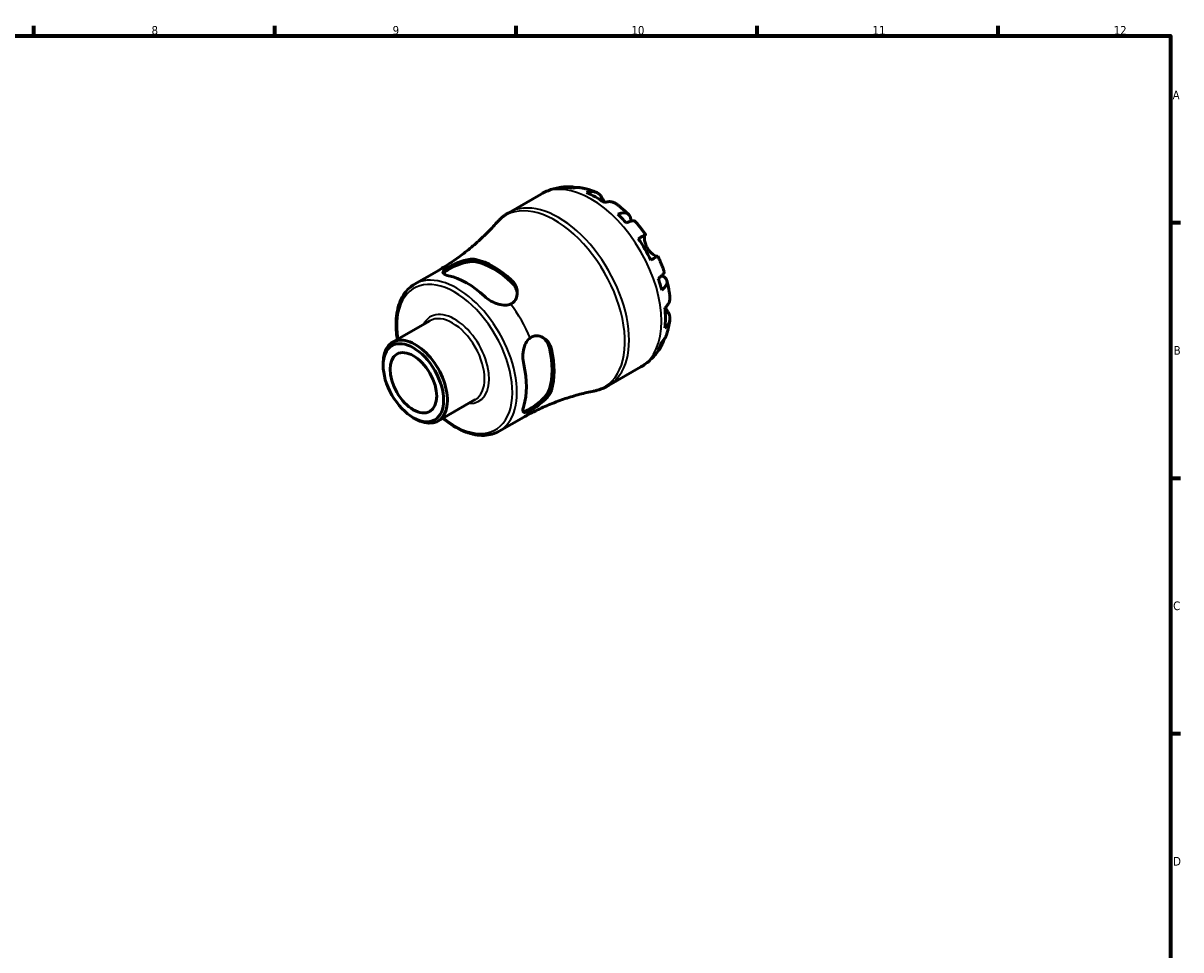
# Model space of a CAD drawing. Header units: millimetres. Extents: x 0 to 902, y 0 to 594.
# Tile 5 of 5: x 487 to 824, y 308 to 578. Entities that reach past the tile are written whole.
import ezdxf

# ---------------------------------------------------------------- set-up
doc = ezdxf.new("R2010")
doc.units = ezdxf.units.MM
for name, color, linetype, lineweight in [('Border (ISO)', 7, 'Continuous', 70), ('Visible (ISO)', 7, 'Continuous', 50), ('Visible Narrow (ISO)', 7, 'Continuous', 35)]:
    doc.layers.add(name, color=color, linetype=linetype, lineweight=lineweight)
doc.styles.add('Note Text (ISO)', font='tahoma.ttf')

# ---------------------------------------------------------------- blocks, each defined once
blk = doc.blocks.new('Borders Default Border')
at = {"layer": 'Border (ISO)'}
for p, q in [((490.58, 574), (490.58, 576.9)), ((560.67, 574), (560.67, 576.9)), ((630.75, 574), (630.75, 576.9)), ((700.83, 574), (700.83, 576.9)), ((770.92, 574), (770.92, 576.9)), ((821, 519.75), (823.9, 519.75)), ((821, 445.5), (823.9, 445.5)), ((821, 371.25), (823.9, 371.25))]:
    blk.add_line(p, q, dxfattribs=at)
at = {"layer": 'Border (ISO)', "flags": 128}
blk.add_lwpolyline([(20, 20), (20, 574), (821, 574), (821, 20), (20, 20)], dxfattribs=at)
at = {"layer": 'Border (ISO)', "color": 232, "true_color": 0xca0064, "char_height": 2.5, "attachment_point": 7, "style": 'Note Text (ISO)'}
for s, insert in [('8', (524.81, 574.34)), ('9', (594.88, 574.35)), ('10', (664.29, 574.35)), ('11', (734.37, 574.4)), ('12', (804.46, 574.4)), ('A', (821.59, 555.62)), ('B', (821.89, 481.37)), ('C', (821.73, 407.08)), ('D', (821.73, 332.88))]:
    blk.add_mtext(s, dxfattribs=dict(at, insert=insert))

msp = doc.modelspace()

# ---------------------------------------------------------------- linework, layer by layer
at = {"layer": 'Visible (ISO)'}
for p, q in [((628.632, 522.637), (638.049, 528.06)), ((601.276, 501.864), (607.693, 505.56)), ((594.866, 484.984), (605.672, 491.206)), ((592.115, 478.264), (592.115, 478.91)), ((657.575, 472.375), (666.993, 477.798)), ((608.061, 462.07), (618.867, 468.293)), ((600.868, 463.064), (601.427, 462.74)), ((625.878, 459.142), (632.295, 462.837))]:
    msp.add_line(p, q, dxfattribs=at)
for centre, major_axis, start_param, end_param in [((653.794, 503.662), (-14.381, 24.973), 5.8274083, 5.9574315), ((653.794, 503.662), (-14.381, 24.973), 5.3744724, 5.6249693), ((653.794, 503.662), (-14.381, 24.973), 5.0420102, 5.1720334), ((653.794, 503.662), (-14.381, 24.973), 4.5890743, 4.8395711), ((624.269, 486.66), (12.378, -21.494), 2.0568586, 2.6593978), ((624.269, 486.66), (11.982, -20.807), 2.0465734, 2.669683), ((616.349, 482.099), (-12.301, 21.361), 5.1965163, 5.8029254), ((653.794, 503.662), (-14.381, 24.973), 4.256612, 4.3866352), ((653.794, 503.662), (-14.381, 24.973), 3.8036761, 4.054173), ((601.463, 473.527), (6.597, -11.457), 5.4958534, 10.2121098), ((653.794, 503.662), (14.381, -24.973), 0.3296212, 0.4596444), ((624.269, 486.66), (11.982, -20.807), 0.4757771, 1.0988867), ((624.269, 486.66), (12.378, -21.494), 0.4860623, 1.0886015), ((616.349, 482.099), (-12.301, 21.361), 3.62572, 4.2321291)]:
    msp.add_ellipse(centre, major_axis=major_axis, ratio=0.5780931, start_param=start_param, end_param=end_param, dxfattribs=at)
for major_axis in [(6.202, -10.769), (4.791, -8.319)]:
    msp.add_ellipse((600.902, 473.204), major_axis=major_axis, ratio=0.5780931, dxfattribs=at)
for points, knots in [([(638.049, 528.06), (638.562, 528.356), (639.092, 528.622), (640.175, 529.092), (640.729, 529.296), (641.847, 529.64), (642.413, 529.781), (643.547, 530), (644.116, 530.079), (645.248, 530.179), (645.812, 530.2), (646.371, 530.196)], [5.49972085, 5.49972085, 5.49972085, 5.49972085, 5.56520194, 5.56520194, 5.63068302, 5.63068302, 5.6961641, 5.6961641, 5.76164519, 5.76164519, 5.82712627, 5.82712627, 5.82712627, 5.82712627]), ([(644.789, 529.983), (645.24, 530.11), (645.702, 530.178), (646.569, 530.207), (647.052, 530.169), (647.709, 530.028), (647.888, 529.981), (648.064, 529.926)], [0.17074605, 0.17074605, 0.17074605, 0.17074605, 0.33284003, 0.33284003, 0.49949435, 0.49949435, 0.56252044, 0.56252044, 0.56252044, 0.56252044]), ([(649.511, 529.898), (649.165, 529.96), (648.814, 529.98), (648.094, 529.946), (647.664, 529.875), (647.235, 529.746)], [4.87971703, 4.87971703, 4.87971703, 4.87971703, 5.01708759, 5.01708759, 5.17918157, 5.17918157, 5.17918157, 5.17918157]), ([(649.511, 529.899), (649.832, 529.841), (650.149, 529.776), (650.779, 529.632), (651.091, 529.553), (651.709, 529.381), (652.016, 529.289), (652.622, 529.091), (652.923, 528.986), (653.519, 528.764), (653.814, 528.647), (654.106, 528.524)], [5.9523628, 5.9523628, 5.9523628, 5.9523628, 5.99162777, 5.99162777, 6.03089274, 6.03089274, 6.07015771, 6.07015771, 6.10942267, 6.10942267, 6.14868764, 6.14868764, 6.14868764, 6.14868764]), ([(651.248, 528.504), (651.655, 528.641), (652.051, 528.725), (652.765, 528.792), (653.147, 528.78), (653.858, 528.637), (654.188, 528.507), (654.745, 528.181), (655.022, 527.954), (655.436, 527.472), (655.591, 527.24), (655.72, 526.997)], [0.17075309, 0.17075309, 0.17075309, 0.17075309, 0.33215152, 0.33215152, 0.49888818, 0.49888818, 0.66562485, 0.66562485, 0.83351137, 0.83351137, 0.95687373, 0.95687373, 0.95687373, 0.95687373]), ([(655.72, 526.997), (655.721, 526.995), (655.723, 526.993), (655.787, 526.872), (655.857, 526.743), (656, 526.482), (656.072, 526.353), (656.244, 526.052), (656.345, 525.878), (656.469, 525.673), (656.484, 525.649), (656.499, 525.624)], [-0.58332629, -0.58332629, -0.58332629, -0.58332629, -0.58206847, -0.58206847, -0.51861604, -0.51861604, -0.4628074, -0.4628074, -0.39473272, -0.39473272, -0.38532618, -0.38532618, -0.38532618, -0.38532618]), ([(659.823, 525.236), (659.735, 525.301), (659.646, 525.36), (659.28, 525.575), (658.949, 525.705), (658.238, 525.848), (657.857, 525.861), (657.143, 525.793), (656.746, 525.709), (656.34, 525.572)], [4.66534673, 4.66534673, 4.66534673, 4.66534673, 4.71913293, 4.71913293, 4.88586959, 4.88586959, 5.05260626, 5.05260626, 5.21400469, 5.21400469, 5.21400469, 5.21400469]), ([(659.823, 525.237), (660.082, 525.046), (660.337, 524.852), (660.843, 524.455), (661.094, 524.252), (661.589, 523.84), (661.835, 523.629), (662.32, 523.202), (662.561, 522.984), (663.036, 522.542), (663.271, 522.317), (663.503, 522.089)], [0.139021, 0.139021, 0.139021, 0.139021, 0.17865725, 0.17865725, 0.2182935, 0.2182935, 0.25792975, 0.25792975, 0.297566, 0.297566, 0.33720225, 0.33720225, 0.33720225, 0.33720225]), ([(625.157, 519.785), (625.355, 520.009), (625.56, 520.228), (625.984, 520.653), (626.204, 520.859), (626.655, 521.256), (626.888, 521.448), (627.366, 521.815), (627.611, 521.991), (628.113, 522.327), (628.37, 522.486), (628.632, 522.637)], [5.30651916, 5.30651916, 5.30651916, 5.30651916, 5.3451595, 5.3451595, 5.38379984, 5.38379984, 5.42244018, 5.42244018, 5.46108051, 5.46108051, 5.49972085, 5.49972085, 5.49972085, 5.49972085]), ([(660.353, 522.192), (660.74, 522.346), (661.107, 522.453), (661.748, 522.575), (662.08, 522.6), (662.672, 522.545), (662.933, 522.466), (663.35, 522.243), (663.543, 522.078), (663.84, 521.656), (663.945, 521.398), (664.063, 520.86), (664.089, 520.531), (664.066, 520.153), (664.065, 520.139), (664.064, 520.125)], [0.1707461, 0.1707461, 0.1707461, 0.1707461, 0.33284, 0.33284, 0.4994944, 0.4994944, 0.6661487, 0.6661487, 0.8332087, 0.8332087, 1.0002688, 1.0002688, 1.1679728, 1.1679728, 1.1744217, 1.1744217, 1.1744217, 1.1744217]), ([(625.157, 519.785), (624.256, 518.761), (623.295, 517.735), (621.261, 515.699), (620.187, 514.689), (617.932, 512.707), (616.753, 511.735), (614.301, 509.85), (613.029, 508.936), (610.412, 507.187), (609.066, 506.35), (607.693, 505.56)], [5.30651916, 5.30651916, 5.30651916, 5.30651916, 5.3451595, 5.3451595, 5.38379984, 5.38379984, 5.42244018, 5.42244018, 5.46108051, 5.46108051, 5.49972085, 5.49972085, 5.49972085, 5.49972085]), ([(665.385, 520.105), (665.325, 520.173), (665.24, 520.219), (665.004, 520.281), (664.814, 520.286), (664.344, 520.211), (664.064, 520.132), (663.499, 519.929), (663.164, 519.788), (662.799, 519.612)], [4.56205101, 4.56205101, 4.56205101, 4.56205101, 4.68377895, 4.68377895, 4.85043327, 4.85043327, 5.01708759, 5.01708759, 5.17918157, 5.17918157, 5.17918157, 5.17918157]), ([(665.385, 520.105), (665.599, 519.864), (665.81, 519.619), (666.227, 519.124), (666.432, 518.874), (666.838, 518.368), (667.039, 518.112), (667.433, 517.596), (667.628, 517.335), (668.011, 516.809), (668.2, 516.543), (668.386, 516.275)], [0.44766847, 0.44766847, 0.44766847, 0.44766847, 0.48658997, 0.48658997, 0.52551147, 0.52551147, 0.56443297, 0.56443297, 0.60335447, 0.60335447, 0.64227596, 0.64227596, 0.64227596, 0.64227596]), ([(666.29, 515.076), (666.637, 515.276), (666.945, 515.453), (667.449, 515.742), (667.689, 515.88), (668.062, 516.093), (668.197, 516.17), (668.358, 516.261), (668.398, 516.283), (668.371, 516.266), (668.33, 516.241), (668.266, 516.203)], [0.17075309, 0.17075309, 0.17075309, 0.17075309, 0.33215152, 0.33215152, 0.49888818, 0.49888818, 0.66562485, 0.66562485, 0.83351137, 0.83351137, 0.95687373, 0.95687373, 0.95687373, 0.95687373]), ([(668.266, 516.203), (668.245, 516.191), (668.225, 516.171), (668.172, 516.097), (668.143, 516.026), (668.094, 515.832), (668.075, 515.709), (668.053, 515.356), (668.057, 515.109), (668.124, 514.478), (668.2, 514.084), (668.46, 513.246), (668.647, 512.81), (668.885, 512.397)], [-0.58004807, -0.58004807, -0.58004807, -0.58004807, -0.5384523, -0.5384523, -0.46383793, -0.46383793, -0.3862639, -0.3862639, -0.27840269, -0.27840269, -0.14277912, -0.14277912, 0, 0, 0, 0]), ([(668.885, 512.397), (669.015, 512.173), (669.158, 511.957), (669.476, 511.537), (669.651, 511.335), (670.085, 510.891), (670.345, 510.671), (670.824, 510.323), (671.04, 510.194), (671.356, 510.041), (671.471, 509.997), (671.66, 509.946), (671.735, 509.938), (671.804, 509.946), (671.816, 509.949), (671.827, 509.952)], [0, 0, 0, 0, 0.07774953, 0.07774953, 0.16081914, 0.16081914, 0.27783798, 0.27783798, 0.3882896, 0.3882896, 0.46542959, 0.46542959, 0.54035429, 0.54035429, 0.55720532, 0.55720532, 0.55720532, 0.55720532]), ([(609.611, 504.995), (609.682, 505.107), (609.79, 505.228), (610.218, 505.608), (610.644, 505.892), (611.646, 506.47), (612.273, 506.791), (613.62, 507.393), (614.34, 507.671), (615.724, 508.109), (616.486, 508.291), (617.897, 508.461), (618.547, 508.447), (619.064, 508.341)], [1.4174074, 1.4174074, 1.4174074, 1.4174074, 1.5287267, 1.5287267, 1.7414127, 1.7414127, 1.9540987, 1.9540987, 2.1667847, 2.1667847, 2.3975363, 2.3975363, 2.6282879, 2.6282879, 2.6282879, 2.6282879]), ([(610.843, 506.62), (611.167, 506.819), (611.539, 507.028), (612.382, 507.466), (612.846, 507.689), (614.054, 508.217), (614.81, 508.501), (616.238, 508.911), (616.913, 509.047), (618.021, 509.136), (618.471, 509.124), (618.94, 509.047), (619.003, 509.035), (619.064, 509.022)], [-1.10108897, -1.10108897, -1.10108897, -1.10108897, -0.95033433, -0.95033433, -0.79172448, -0.79172448, -0.55174963, -0.55174963, -0.32759999, -0.32759999, -0.155296, -0.155296, -0.12784797, -0.12784797, -0.12784797, -0.12784797]), ([(671.986, 510.04), (671.985, 510.04), (671.946, 510.018), (671.797, 509.934), (671.662, 509.858), (671.289, 509.644), (671.049, 509.507), (670.545, 509.218), (670.237, 509.041), (669.89, 508.841)], [4.57634622, 4.57634622, 4.57634622, 4.57634622, 4.71913293, 4.71913293, 4.88586959, 4.88586959, 5.05260626, 5.05260626, 5.21400469, 5.21400469, 5.21400469, 5.21400469]), ([(671.986, 510.04), (672.125, 509.745), (672.261, 509.449), (672.525, 508.853), (672.654, 508.554), (672.904, 507.954), (673.025, 507.653), (673.26, 507.048), (673.374, 506.745), (673.594, 506.137), (673.701, 505.831), (673.803, 505.525)], [0.92853136, 0.92853136, 0.92853136, 0.92853136, 0.96745378, 0.96745378, 1.0063762, 1.0063762, 1.04529862, 1.04529862, 1.08422105, 1.08422105, 1.12314347, 1.12314347, 1.12314347, 1.12314347]), ([(611.145, 504.33), (610.628, 504.44), (610.193, 504.584), (609.626, 504.915), (609.493, 505.104), (609.517, 505.491), (609.655, 505.715), (610.16, 506.17), (610.472, 506.392), (610.843, 506.62)], [0.8539587, 0.8539587, 0.8539587, 0.8539587, 1.08353979, 1.08353979, 1.31312088, 1.31312088, 1.52565969, 1.52565969, 1.69407997, 1.69407997, 1.69407997, 1.69407997]), ([(672.074, 503.547), (672.41, 503.774), (672.7, 503.992), (673.16, 504.378), (673.369, 504.579), (673.67, 504.946), (673.763, 505.111), (673.829, 505.344), (673.831, 505.44), (673.803, 505.525)], [0.17074605, 0.17074605, 0.17074605, 0.17074605, 0.33284003, 0.33284003, 0.49949435, 0.49949435, 0.66614868, 0.66614868, 0.78841706, 0.78841706, 0.78841706, 0.78841706]), ([(596.253, 485.783), (596.145, 486.435), (596.059, 487.082), (595.775, 490.015), (595.858, 492.193), (596.653, 496.088), (597.362, 497.81), (599.166, 500.314), (600.148, 501.215), (601.276, 501.864)], [4.50360853, 4.50360853, 4.50360853, 4.50360853, 4.59413208, 4.59413208, 4.92043316, 4.92043316, 5.24462806, 5.24462806, 5.49972085, 5.49972085, 5.49972085, 5.49972085]), ([(629.473, 503.028), (629.786, 502.735), (630.057, 502.412), (630.607, 501.575), (630.838, 501.043), (631.144, 499.803), (631.161, 499.086), (630.89, 497.885), (630.66, 497.385), (630.007, 496.586), (629.613, 496.284), (629.146, 496.08)], [-0.97082004, -0.97082004, -0.97082004, -0.97082004, -0.83226586, -0.83226586, -0.63593458, -0.63593458, -0.38634153, -0.38634153, -0.18440739, -0.18440739, 0, 0, 0, 0]), ([(629.473, 502.347), (629.991, 501.856), (630.426, 501.246), (630.932, 500.079), (631.061, 499.541), (631.1, 499.026)], [-0.88687521, -0.88687521, -0.88687521, -0.88687521, -0.65612358, -0.65612358, -0.47551054, -0.47551054, -0.47551054, -0.47551054]), ([(673.142, 504.37), (673.163, 504.36), (673.184, 504.35), (673.53, 504.178), (673.802, 503.993), (674.207, 503.624), (674.377, 503.406), (674.592, 502.94), (674.637, 502.692), (674.621, 502.223), (674.558, 501.958), (674.307, 501.421), (674.12, 501.147), (673.691, 500.656), (673.414, 500.392), (673.087, 500.135)], [4.1712493, 4.1712493, 4.1712493, 4.1712493, 4.1819549, 4.1819549, 4.3496588, 4.3496588, 4.5167189, 4.5167189, 4.6837789, 4.6837789, 4.8504333, 4.8504333, 5.0170876, 5.0170876, 5.1791816, 5.1791816, 5.1791816, 5.1791816]), ([(674.581, 502.904), (674.662, 502.589), (674.74, 502.273), (674.885, 501.64), (674.954, 501.323), (675.082, 500.688), (675.141, 500.371), (675.251, 499.735), (675.301, 499.417), (675.393, 498.78), (675.434, 498.462), (675.47, 498.143)], [1.23357287, 1.23357287, 1.23357287, 1.23357287, 1.27320271, 1.27320271, 1.31283255, 1.31283255, 1.35246238, 1.35246238, 1.39209222, 1.39209222, 1.43172206, 1.43172206, 1.43172206, 1.43172206]), ([(629.146, 496.08), (628.711, 495.889), (628.205, 495.779), (626.996, 495.729), (626.274, 495.841), (624.889, 496.238), (624.127, 496.564), (622.718, 497.371), (622.07, 497.851), (621.553, 498.336)], [0.04411854, 0.04411854, 0.04411854, 0.04411854, 0.21253882, 0.21253882, 0.42507763, 0.42507763, 0.65465872, 0.65465872, 0.88423981, 0.88423981, 0.88423981, 0.88423981]), ([(674.012, 494.963), (674.335, 495.245), (674.606, 495.546), (675.023, 496.128), (675.203, 496.463), (675.437, 497.148), (675.49, 497.498), (675.488, 497.923), (675.482, 498.032), (675.469, 498.143)], [0.17075309, 0.17075309, 0.17075309, 0.17075309, 0.33215152, 0.33215152, 0.49888818, 0.49888818, 0.66562485, 0.66562485, 0.72067698, 0.72067698, 0.72067698, 0.72067698]), ([(674.137, 495.075), (674.184, 494.989), (674.231, 494.904), (674.385, 494.63), (674.489, 494.452), (674.689, 494.114), (674.785, 493.957), (674.9, 493.77), (674.927, 493.726), (674.953, 493.684)], [-2.11847631, -2.11847631, -2.11847631, -2.11847631, -2.08674766, -2.08674766, -2.01440674, -2.01440674, -1.93994266, -1.93994266, -1.91637503, -1.91637503, -1.91637503, -1.91637503]), ([(674.953, 493.684), (675.098, 493.452), (675.221, 493.203), (675.43, 492.605), (675.487, 492.254), (675.49, 491.611), (675.437, 491.262), (675.203, 490.577), (675.023, 490.242), (674.606, 489.659), (674.335, 489.359), (674.012, 489.076)], [4.42788405, 4.42788405, 4.42788405, 4.42788405, 4.5512464, 4.5512464, 4.71913293, 4.71913293, 4.88586959, 4.88586959, 5.05260626, 5.05260626, 5.21400469, 5.21400469, 5.21400469, 5.21400469]), ([(675.465, 491.544), (675.426, 491.23), (675.38, 490.916), (675.276, 490.289), (675.217, 489.976), (675.086, 489.352), (675.014, 489.041), (674.855, 488.419), (674.768, 488.11), (674.58, 487.492), (674.478, 487.185), (674.369, 486.879)], [1.70536659, 1.70536659, 1.70536659, 1.70536659, 1.7446264, 1.7446264, 1.7838862, 1.7838862, 1.82314601, 1.82314601, 1.86240581, 1.86240581, 1.90166561, 1.90166561, 1.90166561, 1.90166561]), ([(632.984, 478.537), (632.823, 479.227), (632.731, 480.029), (632.736, 481.653), (632.834, 482.476), (633.184, 483.873), (633.448, 484.554), (634.097, 485.574), (634.446, 485.956), (634.829, 486.237)], [0.8539587, 0.8539587, 0.8539587, 0.8539587, 1.08353979, 1.08353979, 1.31312088, 1.31312088, 1.52565969, 1.52565969, 1.69407997, 1.69407997, 1.69407997, 1.69407997]), ([(634.829, 486.237), (635.164, 486.482), (635.531, 486.655), (636.332, 486.855), (636.757, 486.872), (637.82, 486.724), (638.444, 486.464), (639.512, 485.715), (639.966, 485.241), (640.596, 484.259), (640.811, 483.785), (640.977, 483.196), (640.998, 483.114), (641.017, 483.032)], [-1.10108918, -1.10108918, -1.10108918, -1.10108918, -0.95035398, -0.95035398, -0.79174028, -0.79174028, -0.55176867, -0.55176867, -0.32761262, -0.32761262, -0.1553015, -0.1553015, -0.12784799, -0.12784799, -0.12784799, -0.12784799]), ([(638.354, 486.452), (638.784, 486.159), (639.189, 485.775), (639.951, 484.749), (640.262, 484.066), (640.429, 483.371)], [2.21564999, 2.21564999, 2.21564999, 2.21564999, 2.39753629, 2.39753629, 2.62828791, 2.62828791, 2.62828791, 2.62828791]), ([(673.673, 485.613), (673.631, 485.423), (673.58, 485.234), (673.369, 484.586), (673.16, 484.149), (672.7, 483.416), (672.41, 483.05), (672.074, 482.724)], [4.78379622, 4.78379622, 4.78379622, 4.78379622, 4.85043327, 4.85043327, 5.01708759, 5.01708759, 5.17918157, 5.17918157, 5.17918157, 5.17918157]), ([(673.087, 484.969), (673.414, 485.275), (673.691, 485.611), (674.085, 486.221), (674.247, 486.542), (674.368, 486.879)], [0.17074605, 0.17074605, 0.17074605, 0.17074605, 0.33284003, 0.33284003, 0.47310885, 0.47310885, 0.47310885, 0.47310885]), ([(673.066, 484.011), (672.79, 483.519), (672.487, 483.035), (671.829, 482.092), (671.474, 481.633), (670.709, 480.75), (670.301, 480.325), (669.434, 479.518), (668.975, 479.137), (668.014, 478.426), (667.512, 478.098), (666.993, 477.798)], [2.02681155, 2.02681155, 2.02681155, 2.02681155, 2.09307488, 2.09307488, 2.15933821, 2.15933821, 2.22560154, 2.22560154, 2.29186487, 2.29186487, 2.3581282, 2.3581282, 2.3581282, 2.3581282]), ([(640.429, 471.337), (640.262, 470.834), (639.951, 470.263), (639.099, 469.124), (638.561, 468.554), (637.49, 467.574), (636.889, 467.089), (635.695, 466.224), (635.102, 465.843), (634.601, 465.554), (634.1, 465.265), (633.639, 465.041), (633.095, 464.862), (632.935, 464.83), (632.802, 464.825)], [-0.8868752, -0.8868752, -0.8868752, -0.8868752, -0.6561236, -0.6561236, -0.425372, -0.425372, -0.212686, -0.212686, 0, 0, 0, 0.212686, 0.212686, 0.3243312, 0.3243312, 0.3243312, 0.3243312]), ([(657.575, 472.375), (657.314, 472.224), (657.047, 472.083), (656.505, 471.817), (656.23, 471.693), (655.672, 471.464), (655.389, 471.359), (654.819, 471.168), (654.531, 471.081), (653.95, 470.928), (653.658, 470.86), (653.364, 470.802)], [2.3581282, 2.3581282, 2.3581282, 2.3581282, 2.39676854, 2.39676854, 2.43540887, 2.43540887, 2.47404921, 2.47404921, 2.51268955, 2.51268955, 2.55132989, 2.55132989, 2.55132989, 2.55132989]), ([(632.295, 462.837), (633.668, 463.628), (635.067, 464.372), (637.894, 465.758), (639.323, 466.399), (642.184, 467.573), (643.617, 468.105), (646.463, 469.06), (647.875, 469.482), (650.658, 470.22), (652.027, 470.536), (653.364, 470.802)], [2.3581282, 2.3581282, 2.3581282, 2.3581282, 2.39676854, 2.39676854, 2.43540887, 2.43540887, 2.47404921, 2.47404921, 2.51268955, 2.51268955, 2.55132989, 2.55132989, 2.55132989, 2.55132989]), ([(641.017, 470.998), (640.92, 470.692), (640.776, 470.376), (640.325, 469.602), (639.979, 469.144), (639.057, 468.125), (638.444, 467.569), (637.266, 466.633), (636.718, 466.241), (635.699, 465.572), (635.24, 465.296), (634.829, 465.075)], [-0.97084263, -0.97084263, -0.97084263, -0.97084263, -0.83226467, -0.83226467, -0.63592206, -0.63592206, -0.38633689, -0.38633689, -0.18440752, -0.18440752, -0.00002237, -0.00002237, -0.00002237, -0.00002237]), ([(634.829, 465.075), (634.446, 464.869), (634.097, 464.711), (633.448, 464.505), (633.184, 464.498), (632.834, 464.676), (632.736, 464.887), (632.731, 465.548), (632.823, 465.999), (632.984, 466.503)], [0.04411854, 0.04411854, 0.04411854, 0.04411854, 0.21253882, 0.21253882, 0.42507763, 0.42507763, 0.65465872, 0.65465872, 0.88423981, 0.88423981, 0.88423981, 0.88423981]), ([(625.878, 459.142), (624.559, 458.382), (623.045, 457.97), (619.751, 457.858), (617.964, 458.187), (614.266, 459.566), (612.352, 460.647), (610.144, 462.307), (609.795, 462.583), (609.448, 462.869)], [2.3581282, 2.3581282, 2.3581282, 2.3581282, 2.65628601, 2.65628601, 2.96790587, 2.96790587, 3.29270042, 3.29270042, 3.35424052, 3.35424052, 3.35424052, 3.35424052])]:
    msp.add_open_spline(points, degree=3, knots=knots, dxfattribs=at)
at = {"layer": 'Visible Narrow (ISO)'}
for p, q in [((655.72, 526.997), (654.921, 526.537)), ((668.266, 516.203), (666.296, 515.068)), ((619.064, 508.341), (619.064, 509.022)), ((629.473, 503.028), (629.473, 502.347)), ((674.953, 493.684), (674.142, 493.217)), ((640.429, 483.371), (641.017, 483.032)), ((641.017, 470.998), (640.429, 471.337))]:
    msp.add_line(p, q, dxfattribs=at)
for centre, major_axis, start_param, end_param in [((652.521, 502.929), (-14.472, 25.131), 3.1415927, 6.2831853), ((642.031, 496.888), (-14.371, 24.956), 2.948391, 6.476387), ((643.103, 497.506), (14.472, -25.131), 0, 3.1415927), ((613.577, 480.503), (12.301, -21.361), 0, 3.1415927), ((619.994, 484.198), (-12.301, 21.361), 6.0524856, 6.2831853), ((612.923, 480.126), (-11.84, 20.56), 2.1618535, 7.2629244), ((619.994, 484.198), (12.301, -21.361), 1.3400966, 1.8053635), ((612.923, 480.126), (7.059, -12.258), 5.9195448, 9.7884184), ((612.269, 479.75), (-6.597, 11.457), 3.1415927, 6.2831853), ((619.994, 484.198), (12.301, -21.361), 0, 0.2345671)]:
    msp.add_ellipse(centre, major_axis=major_axis, ratio=0.5780931, start_param=start_param, end_param=end_param, dxfattribs=at)

# ---------------------------------------------------------------- block references
msp.add_blockref('Borders Default Border', (0, 0))

doc.saveas('drawing.dxf')
